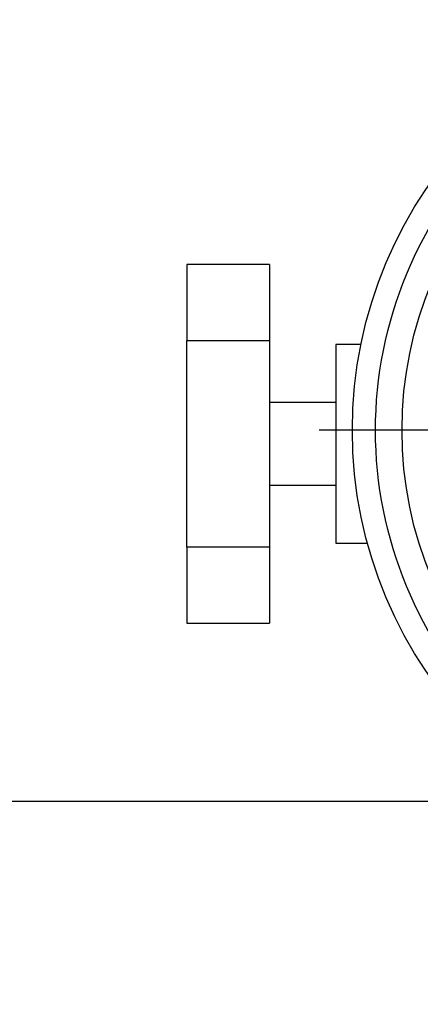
# Model space of a CAD drawing. Header units: inches. Extents: x 5 to 215, y 5 to 165.
# Tile 7 of 74: x 57.25 to 58.46, y 100.84 to 103.82. Entities that reach past the tile are written whole.
import ezdxf

# ---------------------------------------------------------------- set-up
doc = ezdxf.new("R2010")
doc.units = ezdxf.units.IN
doc.header["$LTSCALE"] = 20
doc.header["$MEASUREMENT"] = 0
doc.linetypes.add('CENTERX2', pattern=[0.8, 0.5, -0.1, 0.1, -0.1])
doc.layers.add('CENTER', color=40, linetype='CENTERX2')

# ---------------------------------------------------------------- blocks, each defined once
blk = doc.blocks.new('SW_CENTERMARKSYMBOL_2')
at = {"layer": 'CENTER', "color": 0}
for p, q in [((0, 0.2), (0, 0.89)), ((0, 0), (0, 0.1)), ((-0.2, 0), (-0.89, 0)), ((0, 0), (-0.1, 0)), ((0, 0), (0, -0.1)), ((0, 0), (0.1, 0)), ((0.2, 0), (0.89, 0)), ((0, -0.2), (0, -0.89))]:
    blk.add_line(p, q, dxfattribs=at)
blk = doc.blocks.new('SW_CENTERMARKSYMBOL_7')
at = {"layer": 'CENTER', "color": 0}
for p, q in [((0, 0.2), (0, 1.4)), ((0, 0), (0, 0.1)), ((-0.2, 0), (-1.4, 0)), ((0, 0), (-0.1, 0)), ((0, 0), (0, -0.1)), ((0, 0), (0.1, 0)), ((0.2, 0), (1.4, 0)), ((0, -0.2), (0, -1.4))]:
    blk.add_line(p, q, dxfattribs=at)

msp = doc.modelspace()

# ---------------------------------------------------------------- linework, layer by layer
for p, q in [((58.0078, 103.0767), (57.7578, 103.0767)), ((57.7578, 103.0767), (57.7578, 102.8468)), ((58.0078, 103.0767), (58.0078, 102.8468)), ((57.7578, 102.8468), (58.0078, 102.8468)), ((57.7578, 102.2232), (57.7578, 102.8468)), ((58.0078, 102.8468), (58.0078, 102.2232)), ((58.2839, 102.835), (58.2078, 102.835)), ((58.2078, 102.835), (58.2078, 102.235)), ((58.2078, 102.66), (58.0078, 102.66)), ((58.0078, 102.41), (58.2078, 102.41)), ((58.0078, 102.2232), (57.7578, 102.2232)), ((57.7578, 102.2232), (57.7578, 101.9934)), ((58.0078, 102.2232), (58.0078, 101.9934)), ((58.2078, 102.235), (58.3033, 102.235)), ((57.7578, 101.9934), (58.0078, 101.9934)), ((58.8991, 101.455), (55.4578, 101.455))]:
    msp.add_line(p, q)
for centre, radius in [((59.5578, 102.5758), 1.3), ((59.5578, 102.5758), 1.15), ((59.2078, 100.405), 0.79)]:
    msp.add_circle(centre, radius)
msp.add_open_spline([(59.5578, 101.3458), (59.2316, 101.3458), (58.9187, 101.4754), (58.4574, 101.9367), (58.3278, 102.2496), (58.3278, 102.902), (58.4574, 103.2149), (58.9187, 103.6762), (59.2316, 103.8058), (59.5578, 103.8058)], degree=3, knots=[0, 0, 0, 0, 0.25, 0.25, 0.5, 0.5, 0.75, 0.75, 1, 1, 1, 1])

# ---------------------------------------------------------------- block references
at = {"layer": 'CENTER'}
for name, p in [('SW_CENTERMARKSYMBOL_7', (59.5578, 102.5758)), ('SW_CENTERMARKSYMBOL_2', (59.2078, 100.405))]:
    msp.add_blockref(name, p, dxfattribs=at)

doc.saveas('drawing.dxf')
